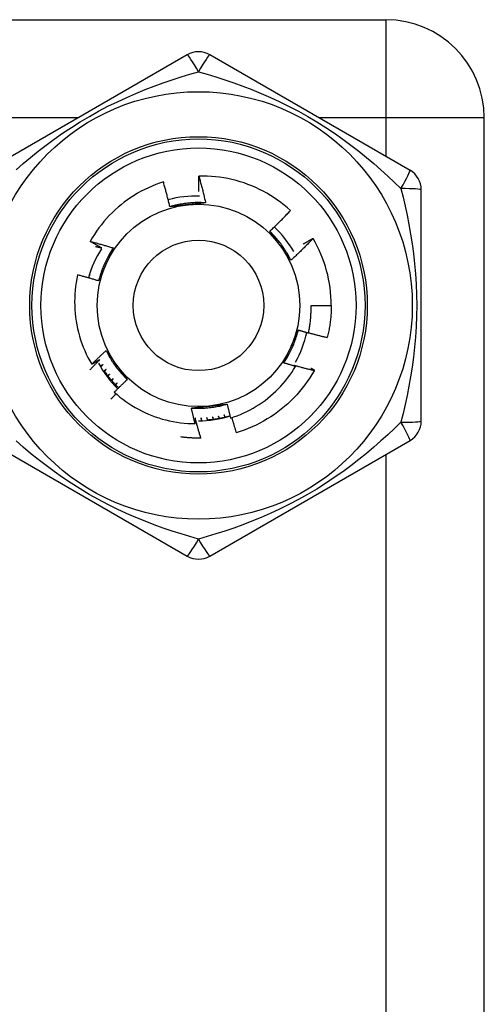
# Model space of a CAD drawing. Header units: inches. Extents: x 3 to 112, y 6 to 61.
# Tile 122 of 140: x 21.641 to 22.047, y 41.033 to 41.895. Entities that reach past the tile are written whole.
import ezdxf

# ---------------------------------------------------------------- set-up
doc = ezdxf.new("R2010")
doc.units = ezdxf.units.IN
doc.header["$MEASUREMENT"] = 0
doc.layers.add('Visible Edges(ANSI)', color=7, linetype='Continuous', lineweight=25)
doc.layers.add('Visible Tangent Edges(ANSI)', color=7, linetype='Continuous', lineweight=25)

msp = doc.modelspace()

# ---------------------------------------------------------------- linework, layer by layer
at = {"layer": 'Visible Edges(ANSI)'}
for p, q in [((20.38308, 41.89466), (21.96108, 41.89466)), ((21.78723, 41.864), (21.61204, 41.76285)), ((21.98211, 41.76285), (21.80692, 41.864)), ((22.04708, 40.23066), (22.04708, 41.80866)), ((21.99196, 41.54351), (21.99196, 41.74581)), ((21.8973, 41.70335), (21.89734, 41.70327)), ((21.70987, 41.69046), (21.70995, 41.69045)), ((21.70995, 41.69045), (21.70988, 41.69048)), ((21.70526, 41.68121), (21.70567, 41.68117)), ((21.70567, 41.68117), (21.7053, 41.6813)), ((21.70745, 41.6859), (21.70769, 41.68586)), ((21.70769, 41.68586), (21.70747, 41.68596)), ((21.70163, 41.67149), (21.70238, 41.6715)), ((21.70238, 41.6715), (21.70168, 41.67167)), ((21.70332, 41.6764), (21.7039, 41.67638)), ((21.7039, 41.67638), (21.70337, 41.67654)), ((21.8955, 41.64466), (21.91322, 41.64466)), ((21.61204, 41.52646), (21.78723, 41.42531)), ((21.79935, 41.52854), (21.7992, 41.52853)), ((21.80692, 41.42531), (21.98211, 41.52646))]:
    msp.add_line(p, q, dxfattribs=at)
at = {"layer": 'Visible Edges(ANSI)', "flags": 128}
for points in [[(21.7974, 41.74424), (21.79738, 41.74481), (21.79737, 41.74537), (21.79736, 41.74594), (21.79735, 41.74651), (21.79734, 41.74707), (21.79733, 41.74764), (21.79732, 41.74821), (21.79731, 41.74877), (21.79731, 41.74934), (21.7973, 41.74991), (21.7973, 41.75048), (21.79729, 41.75104), (21.79729, 41.75161), (21.79729, 41.75218), (21.79729, 41.75275), (21.79729, 41.75331), (21.79729, 41.75388), (21.79729, 41.75445), (21.79729, 41.75502), (21.79729, 41.75558), (21.7973, 41.75615), (21.7973, 41.75672), (21.79731, 41.75729), (21.79731, 41.75785)], [(21.87754, 41.72766), (21.8748, 41.73009), (21.87199, 41.73244), (21.8691, 41.7347), (21.86615, 41.73685), (21.86313, 41.73892), (21.86005, 41.74089), (21.85691, 41.74275), (21.85371, 41.74452), (21.85045, 41.74619), (21.84714, 41.74775), (21.84377, 41.74921), (21.84036, 41.75056), (21.83691, 41.7518), (21.83342, 41.75292), (21.8299, 41.75394), (21.82636, 41.75484), (21.82279, 41.75562), (21.81919, 41.75629), (21.81558, 41.75684), (21.81195, 41.75728), (21.80831, 41.7576), (21.80465, 41.7578), (21.80098, 41.75789), (21.79731, 41.75785)], [(21.79731, 41.75785), (21.79759, 41.75688), (21.79787, 41.75591), (21.79814, 41.75494), (21.79841, 41.75397), (21.79868, 41.753), (21.79895, 41.75203), (21.79921, 41.75106), (21.79947, 41.75008), (21.79973, 41.74911), (21.79999, 41.74813), (21.80024, 41.74716), (21.80049, 41.74618), (21.80074, 41.7452), (21.80099, 41.74423), (21.80123, 41.74325), (21.80147, 41.74227), (21.80171, 41.74129), (21.80195, 41.74031), (21.80218, 41.73933), (21.80241, 41.73834), (21.80264, 41.73736), (21.80287, 41.73638), (21.80309, 41.7354), (21.80331, 41.73441)], [(21.76636, 41.7527), (21.76302, 41.75159), (21.75972, 41.75038), (21.75644, 41.74906), (21.75322, 41.74763), (21.75004, 41.74611), (21.74691, 41.74449), (21.74384, 41.74278), (21.74083, 41.74097), (21.73787, 41.73907), (21.73498, 41.73707), (21.73215, 41.73498), (21.72939, 41.73281), (21.7267, 41.73055), (21.72408, 41.7282), (21.72153, 41.72576), (21.71905, 41.72325), (21.71667, 41.72066), (21.71436, 41.71799), (21.71215, 41.71526), (21.71002, 41.71246), (21.70799, 41.7096), (21.70605, 41.70667), (21.7042, 41.70368), (21.70245, 41.70063)], [(21.77199, 41.73106), (21.77179, 41.73197), (21.77157, 41.73288), (21.77136, 41.73378), (21.77115, 41.73469), (21.77093, 41.7356), (21.77071, 41.7365), (21.77049, 41.73741), (21.77026, 41.73831), (21.77003, 41.73922), (21.76981, 41.74012), (21.76957, 41.74102), (21.76934, 41.74192), (21.7691, 41.74283), (21.76887, 41.74373), (21.76863, 41.74463), (21.76838, 41.74553), (21.76814, 41.74642), (21.76789, 41.74732), (21.76764, 41.74822), (21.76739, 41.74912), (21.76714, 41.75001), (21.76688, 41.75091), (21.76662, 41.7518), (21.76636, 41.7527)], [(21.80331, 41.73441), (21.802, 41.73449), (21.80068, 41.73455), (21.79936, 41.7346), (21.79804, 41.73462), (21.79672, 41.73462), (21.7954, 41.73461), (21.79408, 41.73457), (21.79276, 41.73452), (21.79145, 41.73444), (21.79013, 41.73435), (21.78882, 41.73424), (21.7875, 41.73411), (21.78619, 41.73396), (21.78488, 41.73379), (21.78358, 41.7336), (21.78228, 41.73339), (21.78098, 41.73317), (21.77968, 41.73292), (21.77839, 41.73266), (21.7771, 41.73238), (21.77581, 41.73208), (21.77453, 41.73176), (21.77326, 41.73142), (21.77199, 41.73106)], [(21.78782, 41.73275), (21.78715, 41.73268), (21.78649, 41.73261), (21.78582, 41.73254), (21.78516, 41.73247), (21.7845, 41.7324), (21.78384, 41.73233), (21.78317, 41.73226), (21.78251, 41.73219), (21.78185, 41.73212), (21.78119, 41.73205), (21.78053, 41.73198), (21.77987, 41.73191), (21.77922, 41.73184), (21.77856, 41.73177), (21.7779, 41.7317), (21.77724, 41.73163), (21.77659, 41.73156), (21.77593, 41.73149), (21.77527, 41.73142), (21.77462, 41.73135), (21.77396, 41.73128), (21.7733, 41.73121), (21.77265, 41.73113), (21.77199, 41.73106)], [(21.80331, 41.73441), (21.80267, 41.73434), (21.80203, 41.73427), (21.80139, 41.7342), (21.80074, 41.73413), (21.8001, 41.73406), (21.79946, 41.73399), (21.79882, 41.73392), (21.79817, 41.73385), (21.79753, 41.73378), (21.79688, 41.73371), (21.79624, 41.73364), (21.7956, 41.73357), (21.79495, 41.73351), (21.7943, 41.73344), (21.79366, 41.73337), (21.79301, 41.7333), (21.79236, 41.73323), (21.79172, 41.73316), (21.79107, 41.7331), (21.79042, 41.73303), (21.78977, 41.73296), (21.78912, 41.73289), (21.78847, 41.73282), (21.78782, 41.73275)], [(21.85936, 41.70958), (21.86015, 41.71031), (21.86093, 41.71104), (21.8617, 41.71177), (21.86248, 41.71251), (21.86325, 41.71324), (21.86403, 41.71398), (21.8648, 41.71472), (21.86556, 41.71547), (21.86633, 41.71621), (21.86709, 41.71696), (21.86785, 41.71771), (21.86861, 41.71846), (21.86937, 41.71922), (21.87012, 41.71997), (21.87087, 41.72073), (21.87162, 41.72149), (21.87237, 41.72226), (21.87312, 41.72302), (21.87386, 41.72379), (21.8746, 41.72456), (21.87534, 41.72533), (21.87608, 41.7261), (21.87681, 41.72688), (21.87754, 41.72766)], [(21.87792, 41.68413), (21.87734, 41.68531), (21.87673, 41.68649), (21.87611, 41.68765), (21.87547, 41.6888), (21.87481, 41.68995), (21.87414, 41.69108), (21.87345, 41.69221), (21.87274, 41.69332), (21.87202, 41.69442), (21.87128, 41.69552), (21.87053, 41.6966), (21.86976, 41.69767), (21.86897, 41.69873), (21.86817, 41.69978), (21.86736, 41.70082), (21.86652, 41.70184), (21.86568, 41.70285), (21.86482, 41.70385), (21.86394, 41.70484), (21.86306, 41.70582), (21.86215, 41.70678), (21.86124, 41.70773), (21.86031, 41.70866), (21.85936, 41.70958)], [(21.86874, 41.69672), (21.86835, 41.69726), (21.86795, 41.6978), (21.86756, 41.69834), (21.86717, 41.69888), (21.86678, 41.69942), (21.86639, 41.69996), (21.866, 41.7005), (21.86561, 41.70104), (21.86521, 41.70157), (21.86482, 41.70211), (21.86443, 41.70265), (21.86404, 41.70318), (21.86365, 41.70372), (21.86326, 41.70425), (21.86287, 41.70479), (21.86248, 41.70532), (21.86209, 41.70585), (21.8617, 41.70639), (21.86131, 41.70692), (21.86092, 41.70745), (21.86053, 41.70798), (21.86014, 41.70852), (21.85975, 41.70905), (21.85936, 41.70958)], [(21.70245, 41.70063), (21.70329, 41.70042), (21.70413, 41.7002), (21.70497, 41.69998), (21.7058, 41.69976), (21.70664, 41.69953), (21.70748, 41.69931), (21.70832, 41.69908), (21.70915, 41.69885), (21.70999, 41.69862), (21.71082, 41.69839), (21.71166, 41.69815), (21.71249, 41.69792), (21.71333, 41.69768), (21.71416, 41.69744), (21.71499, 41.6972), (21.71582, 41.69695), (21.71666, 41.69671), (21.71749, 41.69646), (21.71832, 41.69621), (21.71915, 41.69596), (21.71998, 41.69571), (21.72081, 41.69545), (21.72164, 41.69519), (21.72246, 41.69493)], [(21.71244, 41.69491), (21.71202, 41.69514), (21.7116, 41.69537), (21.71118, 41.69561), (21.71077, 41.69584), (21.71035, 41.69608), (21.70993, 41.69631), (21.70951, 41.69655), (21.70909, 41.69678), (21.70868, 41.69702), (21.70826, 41.69726), (21.70784, 41.69749), (21.70743, 41.69773), (21.70701, 41.69797), (21.70659, 41.69821), (21.70618, 41.69845), (21.70576, 41.69869), (21.70535, 41.69893), (21.70493, 41.69917), (21.70452, 41.69942), (21.7041, 41.69966), (21.70369, 41.6999), (21.70328, 41.70015), (21.70286, 41.70039), (21.70245, 41.70063)], [(21.87792, 41.68413), (21.87754, 41.68465), (21.87716, 41.68517), (21.87678, 41.68569), (21.8764, 41.68622), (21.87601, 41.68674), (21.87563, 41.68726), (21.87525, 41.68778), (21.87487, 41.6883), (21.87449, 41.68883), (21.87411, 41.68935), (21.87372, 41.68987), (21.87334, 41.6904), (21.87296, 41.69092), (21.87258, 41.69145), (21.87219, 41.69197), (21.87181, 41.6925), (21.87143, 41.69302), (21.87105, 41.69355), (21.87066, 41.69408), (21.87028, 41.69461), (21.86989, 41.69513), (21.86951, 41.69566), (21.86913, 41.69619), (21.86874, 41.69672)], [(21.89734, 41.70327), (21.89656, 41.70244), (21.89578, 41.70162), (21.89499, 41.7008), (21.8942, 41.69998), (21.89341, 41.69917), (21.89261, 41.69836), (21.89182, 41.69755), (21.89102, 41.69674), (21.89022, 41.69593), (21.88941, 41.69513), (21.88861, 41.69433), (21.8878, 41.69353), (21.88699, 41.69274), (21.88618, 41.69194), (21.88536, 41.69115), (21.88455, 41.69036), (21.88373, 41.68958), (21.8829, 41.68879), (21.88208, 41.68801), (21.88125, 41.68723), (21.88042, 41.68645), (21.87959, 41.68568), (21.87876, 41.6849), (21.87792, 41.68413)], [(21.8886, 41.6983), (21.88896, 41.69852), (21.88932, 41.69873), (21.88968, 41.69894), (21.89004, 41.69916), (21.8904, 41.69937), (21.89076, 41.69958), (21.89112, 41.6998), (21.89148, 41.70001), (21.89184, 41.70022), (21.8922, 41.70043), (21.89257, 41.70064), (21.89293, 41.70085), (21.89329, 41.70106), (21.89365, 41.70127), (21.89402, 41.70148), (21.89438, 41.70169), (21.89474, 41.7019), (21.89511, 41.70211), (21.89547, 41.70232), (21.89584, 41.70252), (21.8962, 41.70273), (21.89657, 41.70294), (21.89693, 41.70314), (21.8973, 41.70335)], [(21.70694, 41.69629), (21.70717, 41.69623), (21.7074, 41.69618), (21.70763, 41.69612), (21.70786, 41.69606), (21.70809, 41.69601), (21.70832, 41.69595), (21.70855, 41.69589), (21.70878, 41.69584), (21.70901, 41.69578), (21.70924, 41.69572), (21.70947, 41.69567), (21.70969, 41.69561), (21.70992, 41.69555), (21.71015, 41.69549), (21.71038, 41.69544), (21.71061, 41.69538), (21.71084, 41.69532), (21.71107, 41.69526), (21.7113, 41.6952), (21.71153, 41.69514), (21.71176, 41.69509), (21.71199, 41.69503), (21.71221, 41.69497), (21.71244, 41.69491)], [(21.72246, 41.69493), (21.72173, 41.69384), (21.72102, 41.69273), (21.72033, 41.6916), (21.71965, 41.69047), (21.71898, 41.68933), (21.71834, 41.68818), (21.71771, 41.68702), (21.7171, 41.68585), (21.7165, 41.68468), (21.71592, 41.68349), (21.71536, 41.6823), (21.71482, 41.68109), (21.7143, 41.67988), (21.71379, 41.67867), (21.7133, 41.67744), (21.71283, 41.67621), (21.71237, 41.67497), (21.71194, 41.67372), (21.71152, 41.67247), (21.71112, 41.67122), (21.71074, 41.66995), (21.71037, 41.66869), (21.71003, 41.66741), (21.7097, 41.66613)], [(21.72246, 41.69493), (21.7222, 41.69434), (21.72194, 41.69375), (21.72168, 41.69316), (21.72142, 41.69257), (21.72116, 41.69198), (21.7209, 41.69139), (21.72064, 41.6908), (21.72038, 41.6902), (21.72012, 41.68961), (21.71985, 41.68902), (21.71959, 41.68843), (21.71933, 41.68783), (21.71907, 41.68724), (21.7188, 41.68665), (21.71854, 41.68605), (21.71827, 41.68546), (21.71801, 41.68486), (21.71775, 41.68427), (21.71748, 41.68367), (21.71722, 41.68308), (21.71695, 41.68248), (21.71668, 41.68188), (21.71642, 41.68128), (21.71615, 41.68069)], [(21.71615, 41.68069), (21.71588, 41.68008), (21.71561, 41.67946), (21.71534, 41.67886), (21.71506, 41.67825), (21.71479, 41.67764), (21.71452, 41.67703), (21.71425, 41.67642), (21.71398, 41.67581), (21.71371, 41.67521), (21.71344, 41.6746), (21.71318, 41.67399), (21.71291, 41.67339), (21.71264, 41.67278), (21.71237, 41.67218), (21.7121, 41.67157), (21.71183, 41.67097), (21.71157, 41.67036), (21.7113, 41.66976), (21.71103, 41.66916), (21.71077, 41.66855), (21.7105, 41.66795), (21.71024, 41.66734), (21.70997, 41.66674), (21.70971, 41.66614)], [(21.69133, 41.67129), (21.69066, 41.66799), (21.69008, 41.66466), (21.68961, 41.66132), (21.68924, 41.65797), (21.68897, 41.6546), (21.68881, 41.65123), (21.68876, 41.64784), (21.68881, 41.64446), (21.68897, 41.64108), (21.68923, 41.63771), (21.6896, 41.63436), (21.69007, 41.63102), (21.69064, 41.6277), (21.69132, 41.62439), (21.6921, 41.62112), (21.69299, 41.61786), (21.69398, 41.61463), (21.69506, 41.61144), (21.69626, 41.60827), (21.69755, 41.60514), (21.69893, 41.60206), (21.70042, 41.59902), (21.702, 41.59604), (21.70366, 41.59311)], [(21.70971, 41.66614), (21.70895, 41.66637), (21.70818, 41.6666), (21.70742, 41.66683), (21.70666, 41.66706), (21.7059, 41.66729), (21.70514, 41.66751), (21.70437, 41.66774), (21.70361, 41.66796), (21.70285, 41.66818), (21.70208, 41.6684), (21.70132, 41.66862), (21.70055, 41.66883), (21.69979, 41.66905), (21.69902, 41.66926), (21.69825, 41.66947), (21.69749, 41.66968), (21.69672, 41.66988), (21.69595, 41.67009), (21.69518, 41.67029), (21.69441, 41.6705), (21.69364, 41.6707), (21.69288, 41.6709), (21.69211, 41.67109), (21.69133, 41.67129)], [(21.8933, 41.62056), (21.89351, 41.62155), (21.89371, 41.62254), (21.8939, 41.62354), (21.89408, 41.62453), (21.89425, 41.62553), (21.89441, 41.62653), (21.89455, 41.62753), (21.89469, 41.62853), (21.89482, 41.62953), (21.89494, 41.63053), (21.89504, 41.63154), (21.89514, 41.63254), (21.89523, 41.63355), (21.89531, 41.63456), (21.89537, 41.63556), (21.89543, 41.63657), (21.89547, 41.63758), (21.89551, 41.63859), (21.89553, 41.6396), (21.89555, 41.64061), (21.89555, 41.64162), (21.89555, 41.64263), (21.89553, 41.64364), (21.8955, 41.64466)], [(21.91322, 41.64466), (21.91321, 41.64347), (21.91319, 41.64229), (21.91316, 41.64111), (21.91312, 41.63993), (21.91307, 41.63875), (21.913, 41.63757), (21.91292, 41.63639), (21.91283, 41.63521), (21.91273, 41.63404), (21.91262, 41.63286), (21.91249, 41.63168), (21.91235, 41.63051), (21.9122, 41.62934), (21.91204, 41.62817), (21.91187, 41.627), (21.91168, 41.62583), (21.91148, 41.62467), (21.91127, 41.6235), (21.91105, 41.62234), (21.91082, 41.62119), (21.91058, 41.62003), (21.91032, 41.61888), (21.91005, 41.61773), (21.90977, 41.61658)], [(21.87169, 41.59438), (21.87242, 41.59548), (21.87313, 41.59659), (21.87382, 41.59771), (21.8745, 41.59884), (21.87517, 41.59998), (21.87581, 41.60113), (21.87644, 41.60229), (21.87705, 41.60346), (21.87765, 41.60464), (21.87823, 41.60582), (21.87879, 41.60702), (21.87933, 41.60822), (21.87985, 41.60943), (21.88036, 41.61065), (21.88085, 41.61187), (21.88132, 41.6131), (21.88178, 41.61434), (21.88221, 41.61559), (21.88263, 41.61684), (21.88303, 41.6181), (21.88341, 41.61936), (21.88378, 41.62063), (21.88412, 41.6219), (21.88445, 41.62318)], [(21.878, 41.60863), (21.87827, 41.60924), (21.87854, 41.60985), (21.87881, 41.61046), (21.87909, 41.61107), (21.87936, 41.61167), (21.87963, 41.61228), (21.8799, 41.61289), (21.88017, 41.6135), (21.88044, 41.6141), (21.88071, 41.61471), (21.88098, 41.61532), (21.88124, 41.61592), (21.88151, 41.61653), (21.88178, 41.61713), (21.88205, 41.61774), (21.88232, 41.61834), (21.88258, 41.61895), (21.88285, 41.61955), (21.88312, 41.62016), (21.88338, 41.62076), (21.88365, 41.62136), (21.88391, 41.62197), (21.88418, 41.62257), (21.88444, 41.62317)], [(21.88444, 41.62317), (21.88481, 41.62306), (21.88518, 41.62295), (21.88555, 41.62284), (21.88592, 41.62272), (21.88628, 41.62261), (21.88665, 41.6225), (21.88702, 41.62239), (21.88739, 41.62228), (21.88776, 41.62217), (21.88813, 41.62206), (21.8885, 41.62195), (21.88887, 41.62184), (21.88923, 41.62173), (21.8896, 41.62162), (21.88997, 41.62152), (21.89034, 41.62141), (21.89071, 41.6213), (21.89108, 41.6212), (21.89145, 41.62109), (21.89182, 41.62098), (21.89219, 41.62088), (21.89256, 41.62077), (21.89293, 41.62067), (21.8933, 41.62056)], [(21.89334, 41.62076), (21.89402, 41.62057), (21.8947, 41.62038), (21.89539, 41.6202), (21.89607, 41.62001), (21.89675, 41.61983), (21.89743, 41.61965), (21.89811, 41.61946), (21.8988, 41.61928), (21.89948, 41.61911), (21.90016, 41.61893), (21.90085, 41.61875), (21.90153, 41.61858), (21.90222, 41.6184), (21.9029, 41.61823), (21.90359, 41.61806), (21.90427, 41.61789), (21.90496, 41.61772), (21.90564, 41.61755), (21.90633, 41.61739), (21.90702, 41.61722), (21.90771, 41.61706), (21.90839, 41.6169), (21.90908, 41.61674), (21.90977, 41.61658)], [(21.70366, 41.59311), (21.70418, 41.59362), (21.70469, 41.59414), (21.7052, 41.59465), (21.70572, 41.59516), (21.70624, 41.59567), (21.70675, 41.59618), (21.70727, 41.59669), (21.70779, 41.59719), (21.70831, 41.5977), (21.70883, 41.5982), (21.70935, 41.59871), (21.70988, 41.59921), (21.7104, 41.59971), (21.71093, 41.60022), (21.71145, 41.60072), (21.71198, 41.60122), (21.71251, 41.60172), (21.71304, 41.60221), (21.71356, 41.60271), (21.7141, 41.60321), (21.71463, 41.6037), (21.71516, 41.60419), (21.71569, 41.60469), (21.71623, 41.60518)], [(21.71623, 41.60518), (21.71661, 41.60466), (21.71699, 41.60414), (21.71737, 41.60362), (21.71775, 41.6031), (21.71814, 41.60258), (21.71852, 41.60205), (21.7189, 41.60153), (21.71928, 41.60101), (21.71966, 41.60049), (21.72005, 41.59996), (21.72043, 41.59944), (21.72081, 41.59892), (21.72119, 41.59839), (21.72157, 41.59787), (21.72196, 41.59734), (21.72234, 41.59681), (21.72272, 41.59629), (21.7231, 41.59576), (21.72349, 41.59523), (21.72387, 41.59471), (21.72426, 41.59418), (21.72464, 41.59365), (21.72502, 41.59312), (21.72541, 41.59259)], [(21.71623, 41.60518), (21.71681, 41.604), (21.71742, 41.60283), (21.71804, 41.60166), (21.71868, 41.60051), (21.71934, 41.59937), (21.72001, 41.59823), (21.7207, 41.59711), (21.72141, 41.59599), (21.72213, 41.59489), (21.72287, 41.59379), (21.72362, 41.59271), (21.72439, 41.59164), (21.72518, 41.59058), (21.72598, 41.58953), (21.72679, 41.5885), (21.72763, 41.58747), (21.72847, 41.58646), (21.72933, 41.58546), (21.73021, 41.58447), (21.73109, 41.58349), (21.732, 41.58253), (21.73291, 41.58158), (21.73384, 41.58065), (21.73479, 41.57973)], [(21.87169, 41.59438), (21.87195, 41.59497), (21.87221, 41.59556), (21.87247, 41.59615), (21.87273, 41.59674), (21.87299, 41.59733), (21.87325, 41.59792), (21.87351, 41.59852), (21.87377, 41.59911), (21.87403, 41.5997), (21.8743, 41.60029), (21.87456, 41.60089), (21.87482, 41.60148), (21.87508, 41.60207), (21.87535, 41.60266), (21.87561, 41.60326), (21.87588, 41.60385), (21.87614, 41.60445), (21.8764, 41.60504), (21.87667, 41.60564), (21.87693, 41.60623), (21.8772, 41.60683), (21.87747, 41.60743), (21.87773, 41.60803), (21.878, 41.60863)], [(21.70209, 41.58821), (21.70244, 41.58859), (21.7028, 41.58897), (21.70316, 41.58935), (21.70352, 41.58973), (21.70388, 41.59011), (21.70424, 41.59049), (21.7046, 41.59087), (21.70497, 41.59125), (21.70533, 41.59163), (21.70569, 41.592), (21.70606, 41.59238), (21.70642, 41.59276), (21.70678, 41.59313), (21.70715, 41.59351), (21.70751, 41.59388), (21.70788, 41.59426), (21.70825, 41.59463), (21.70861, 41.595), (21.70898, 41.59538), (21.70935, 41.59575), (21.70972, 41.59612), (21.71009, 41.59649), (21.71046, 41.59686), (21.71083, 41.59723)], [(21.71083, 41.59723), (21.71053, 41.59706), (21.71023, 41.59688), (21.70994, 41.59671), (21.70964, 41.59653), (21.70934, 41.59636), (21.70904, 41.59619), (21.70875, 41.59601), (21.70845, 41.59584), (21.70815, 41.59567), (21.70785, 41.5955), (21.70756, 41.59532), (21.70726, 41.59515), (21.70696, 41.59498), (21.70666, 41.59481), (21.70636, 41.59464), (21.70606, 41.59447), (21.70576, 41.5943), (21.70546, 41.59412), (21.70516, 41.59395), (21.70486, 41.59378), (21.70456, 41.59362), (21.70426, 41.59345), (21.70396, 41.59328), (21.70366, 41.59311)], [(21.88189, 41.59133), (21.88146, 41.59145), (21.88104, 41.59157), (21.88061, 41.59169), (21.88018, 41.59182), (21.87976, 41.59194), (21.87933, 41.59207), (21.87891, 41.59219), (21.87848, 41.59231), (21.87805, 41.59244), (21.87763, 41.59257), (21.8772, 41.59269), (21.87678, 41.59282), (21.87635, 41.59295), (21.87593, 41.59307), (21.8755, 41.5932), (21.87508, 41.59333), (21.87465, 41.59346), (21.87423, 41.59359), (21.87381, 41.59372), (21.87338, 41.59385), (21.87296, 41.59398), (21.87253, 41.59411), (21.87211, 41.59424), (21.87169, 41.59438)], [(21.7134, 41.59282), (21.71331, 41.59276), (21.71321, 41.59269), (21.71312, 41.59263), (21.71302, 41.59257), (21.71293, 41.59251), (21.71283, 41.59244), (21.71274, 41.59238), (21.71264, 41.59232), (21.71255, 41.59225), (21.71245, 41.59219), (21.71236, 41.59213), (21.71226, 41.59207), (21.71217, 41.592), (21.71207, 41.59194), (21.71198, 41.59188), (21.71188, 41.59182), (21.71179, 41.59175), (21.71169, 41.59169), (21.7116, 41.59163), (21.7115, 41.59157), (21.71141, 41.5915), (21.71131, 41.59144), (21.71121, 41.59138), (21.71112, 41.59132)], [(21.7115, 41.59069), (21.71158, 41.59078), (21.71166, 41.59087), (21.71174, 41.59096), (21.71181, 41.59105), (21.71189, 41.59114), (21.71197, 41.59122), (21.71205, 41.59131), (21.71213, 41.5914), (21.71221, 41.59149), (21.71229, 41.59158), (21.71237, 41.59167), (21.71245, 41.59176), (21.71253, 41.59185), (21.71261, 41.59193), (21.71269, 41.59202), (21.71277, 41.59211), (21.71285, 41.5922), (21.71293, 41.59229), (21.71301, 41.59238), (21.71308, 41.59247), (21.71316, 41.59255), (21.71324, 41.59264), (21.71332, 41.59273), (21.7134, 41.59282)], [(21.71621, 41.58855), (21.71611, 41.58848), (21.71602, 41.58841), (21.71592, 41.58834), (21.71583, 41.58827), (21.71574, 41.5882), (21.71564, 41.58813), (21.71555, 41.58806), (21.71545, 41.58799), (21.71536, 41.58792), (21.71526, 41.58785), (21.71517, 41.58778), (21.71508, 41.58771), (21.71498, 41.58764), (21.71489, 41.58758), (21.71479, 41.58751), (21.7147, 41.58744), (21.7146, 41.58737), (21.71451, 41.5873), (21.71442, 41.58723), (21.71432, 41.58716), (21.71423, 41.58709), (21.71413, 41.58702), (21.71404, 41.58695), (21.71394, 41.58688)], [(21.71437, 41.58626), (21.71444, 41.58636), (21.71452, 41.58645), (21.7146, 41.58655), (21.71467, 41.58664), (21.71475, 41.58674), (21.71482, 41.58683), (21.7149, 41.58693), (21.71498, 41.58702), (21.71505, 41.58712), (21.71513, 41.58722), (21.71521, 41.58731), (21.71528, 41.58741), (21.71536, 41.5875), (21.71544, 41.5876), (21.71551, 41.58769), (21.71559, 41.58779), (21.71567, 41.58788), (21.71574, 41.58798), (21.71582, 41.58807), (21.7159, 41.58817), (21.71598, 41.58826), (21.71605, 41.58836), (21.71613, 41.58845), (21.71621, 41.58855)], [(21.71524, 41.58651), (21.71568, 41.58588), (21.71614, 41.58526), (21.71659, 41.58464), (21.71705, 41.58403), (21.71752, 41.58342), (21.71799, 41.58281), (21.71847, 41.58221), (21.71895, 41.58161), (21.71943, 41.58101), (21.71992, 41.58042), (21.72042, 41.57983), (21.72092, 41.57924), (21.72142, 41.57866), (21.72193, 41.57808), (21.72244, 41.57751), (21.72296, 41.57694), (21.72348, 41.57638), (21.724, 41.57581), (21.72453, 41.57526), (21.72506, 41.5747), (21.7256, 41.57415), (21.72614, 41.57361), (21.72669, 41.57307), (21.72724, 41.57253)], [(21.72541, 41.59259), (21.7258, 41.59205), (21.7262, 41.59151), (21.72659, 41.59097), (21.72698, 41.59043), (21.72737, 41.58989), (21.72776, 41.58935), (21.72815, 41.58881), (21.72855, 41.58828), (21.72894, 41.58774), (21.72933, 41.5872), (21.72972, 41.58667), (21.73011, 41.58613), (21.7305, 41.58559), (21.73089, 41.58506), (21.73128, 41.58453), (21.73167, 41.58399), (21.73206, 41.58346), (21.73245, 41.58292), (21.73284, 41.58239), (21.73323, 41.58186), (21.73362, 41.58133), (21.73401, 41.5808), (21.7344, 41.58026), (21.73479, 41.57973)], [(21.82515, 41.5461), (21.82808, 41.54708), (21.83099, 41.54815), (21.83387, 41.54931), (21.8367, 41.55056), (21.8395, 41.55189), (21.84224, 41.5533), (21.84495, 41.5548), (21.8476, 41.55637), (21.85021, 41.55803), (21.85277, 41.55976), (21.85527, 41.56157), (21.85771, 41.56346), (21.8601, 41.56542), (21.86243, 41.56746), (21.8647, 41.56957), (21.86691, 41.57175), (21.86904, 41.57399), (21.8711, 41.5763), (21.87309, 41.57866), (21.87501, 41.58109), (21.87684, 41.58357), (21.87861, 41.5861), (21.88029, 41.58869), (21.88189, 41.59133)], [(21.89821, 41.58756), (21.89633, 41.58435), (21.89435, 41.5812), (21.89227, 41.57812), (21.89009, 41.5751), (21.88781, 41.57216), (21.88544, 41.56929), (21.88298, 41.5665), (21.88044, 41.56379), (21.8778, 41.56116), (21.87509, 41.55862), (21.87229, 41.55616), (21.86942, 41.5538), (21.86647, 41.55153), (21.86346, 41.54935), (21.86037, 41.54728), (21.85722, 41.5453), (21.85401, 41.54342), (21.85073, 41.54165), (21.84741, 41.53999), (21.84403, 41.53843), (21.8406, 41.53698), (21.83713, 41.53564), (21.83362, 41.53441), (21.83007, 41.5333)], [(21.88037, 41.59222), (21.88044, 41.59219), (21.8805, 41.59215), (21.88056, 41.59211), (21.88063, 41.59207), (21.88069, 41.59204), (21.88075, 41.592), (21.88082, 41.59196), (21.88088, 41.59193), (21.88094, 41.59189), (21.88101, 41.59185), (21.88107, 41.59181), (21.88113, 41.59178), (21.8812, 41.59174), (21.88126, 41.5917), (21.88132, 41.59167), (21.88138, 41.59163), (21.88145, 41.59159), (21.88151, 41.59155), (21.88157, 41.59152), (21.88164, 41.59148), (21.8817, 41.59144), (21.88176, 41.5914), (21.88183, 41.59137), (21.88189, 41.59133)], [(21.89821, 41.58756), (21.89747, 41.58774), (21.89672, 41.58791), (21.89597, 41.5881), (21.89523, 41.58828), (21.89448, 41.58846), (21.89374, 41.58865), (21.89299, 41.58883), (21.89225, 41.58902), (21.8915, 41.58921), (21.89076, 41.5894), (21.89001, 41.58959), (21.88927, 41.58979), (21.88853, 41.58998), (21.88778, 41.59018), (21.88704, 41.59038), (21.8863, 41.59058), (21.88556, 41.59078), (21.88482, 41.59098), (21.88407, 41.59118), (21.88333, 41.59139), (21.88259, 41.59159), (21.88185, 41.5918), (21.88111, 41.59201), (21.88037, 41.59222)], [(21.89543, 41.58985), (21.89556, 41.58978), (21.89569, 41.58971), (21.89581, 41.58963), (21.89594, 41.58956), (21.89607, 41.58949), (21.8962, 41.58941), (21.89633, 41.58934), (21.89646, 41.58927), (21.89658, 41.58919), (21.89671, 41.58912), (21.89684, 41.58905), (21.89697, 41.58897), (21.8971, 41.5889), (21.89723, 41.58882), (21.89735, 41.58875), (21.89748, 41.58868), (21.89761, 41.5886), (21.89774, 41.58853), (21.89787, 41.58846), (21.898, 41.58838), (21.89812, 41.58831), (21.89825, 41.58823), (21.89838, 41.58816), (21.89851, 41.58808)], [(21.89851, 41.58808), (21.8985, 41.58806), (21.89848, 41.58804), (21.89847, 41.58802), (21.89846, 41.588), (21.89845, 41.58797), (21.89843, 41.58795), (21.89842, 41.58793), (21.89841, 41.58791), (21.8984, 41.58789), (21.89838, 41.58786), (21.89837, 41.58784), (21.89836, 41.58782), (21.89835, 41.5878), (21.89834, 41.58778), (21.89832, 41.58775), (21.89831, 41.58773), (21.8983, 41.58771), (21.89829, 41.58769), (21.89827, 41.58767), (21.89826, 41.58765), (21.89825, 41.58762), (21.89824, 41.5876), (21.89822, 41.58758), (21.89821, 41.58756)], [(21.71923, 41.58443), (21.71916, 41.58437), (21.7191, 41.58432), (21.71904, 41.58427), (21.71897, 41.58422), (21.71891, 41.58417), (21.71885, 41.58411), (21.71878, 41.58406), (21.71872, 41.58401), (21.71866, 41.58396), (21.71859, 41.5839), (21.71853, 41.58385), (21.71847, 41.5838), (21.7184, 41.58375), (21.71834, 41.5837), (21.71828, 41.58365), (21.71821, 41.58359), (21.71815, 41.58354), (21.71809, 41.58349), (21.71802, 41.58344), (21.71796, 41.58339), (21.7179, 41.58333), (21.71783, 41.58328), (21.71777, 41.58323), (21.71771, 41.58318)], [(21.71803, 41.58277), (21.71808, 41.58284), (21.71813, 41.58291), (21.71818, 41.58297), (21.71823, 41.58304), (21.71828, 41.58311), (21.71833, 41.58318), (21.71838, 41.58325), (21.71843, 41.58332), (21.71848, 41.58339), (21.71853, 41.58346), (21.71858, 41.58353), (21.71863, 41.5836), (21.71868, 41.58367), (21.71873, 41.58374), (21.71878, 41.5838), (21.71883, 41.58387), (21.71888, 41.58394), (21.71893, 41.58401), (21.71898, 41.58408), (21.71903, 41.58415), (21.71908, 41.58422), (21.71913, 41.58429), (21.71918, 41.58436), (21.71923, 41.58443)], [(21.72246, 41.58047), (21.7224, 41.58041), (21.72234, 41.58036), (21.72228, 41.5803), (21.72222, 41.58024), (21.72216, 41.58019), (21.7221, 41.58013), (21.72204, 41.58008), (21.72197, 41.58002), (21.72191, 41.57997), (21.72185, 41.57991), (21.72179, 41.57986), (21.72173, 41.5798), (21.72167, 41.57975), (21.72161, 41.57969), (21.72155, 41.57964), (21.72149, 41.57958), (21.72143, 41.57953), (21.72137, 41.57947), (21.72131, 41.57942), (21.72125, 41.57936), (21.72119, 41.57931), (21.72113, 41.57925), (21.72107, 41.5792), (21.721, 41.57914)], [(21.72135, 41.57875), (21.72139, 41.57882), (21.72144, 41.57889), (21.72148, 41.57896), (21.72153, 41.57903), (21.72158, 41.57911), (21.72162, 41.57918), (21.72167, 41.57925), (21.72172, 41.57932), (21.72176, 41.57939), (21.72181, 41.57946), (21.72185, 41.57954), (21.7219, 41.57961), (21.72195, 41.57968), (21.72199, 41.57975), (21.72204, 41.57982), (21.72209, 41.57989), (21.72213, 41.57997), (21.72218, 41.58004), (21.72223, 41.58011), (21.72227, 41.58018), (21.72232, 41.58025), (21.72237, 41.58032), (21.72241, 41.58039), (21.72246, 41.58047)], [(21.73479, 41.57973), (21.7343, 41.57928), (21.73382, 41.57884), (21.73334, 41.57838), (21.73286, 41.57793), (21.73238, 41.57748), (21.7319, 41.57703), (21.73143, 41.57658), (21.73095, 41.57612), (21.73047, 41.57567), (21.73, 41.57521), (21.72953, 41.57475), (21.72905, 41.5743), (21.72858, 41.57384), (21.72811, 41.57338), (21.72764, 41.57292), (21.72717, 41.57246), (21.7267, 41.572), (21.72623, 41.57153), (21.72576, 41.57107), (21.7253, 41.57061), (21.72483, 41.57014), (21.72437, 41.56968), (21.7239, 41.56921), (21.72344, 41.56874)], [(21.72589, 41.57668), (21.72583, 41.57662), (21.72578, 41.57656), (21.72572, 41.5765), (21.72566, 41.57645), (21.7256, 41.57639), (21.72555, 41.57633), (21.72549, 41.57627), (21.72543, 41.57621), (21.72537, 41.57615), (21.72532, 41.5761), (21.72526, 41.57604), (21.7252, 41.57598), (21.72514, 41.57592), (21.72508, 41.57586), (21.72503, 41.57581), (21.72497, 41.57575), (21.72491, 41.57569), (21.72485, 41.57563), (21.7248, 41.57557), (21.72474, 41.57551), (21.72468, 41.57546), (21.72462, 41.5754), (21.72457, 41.57534), (21.72451, 41.57528)], [(21.72487, 41.57491), (21.72491, 41.57498), (21.72495, 41.57505), (21.725, 41.57513), (21.72504, 41.5752), (21.72508, 41.57528), (21.72512, 41.57535), (21.72517, 41.57542), (21.72521, 41.5755), (21.72525, 41.57557), (21.72529, 41.57565), (21.72534, 41.57572), (21.72538, 41.57579), (21.72542, 41.57587), (21.72546, 41.57594), (21.72551, 41.57602), (21.72555, 41.57609), (21.72559, 41.57616), (21.72563, 41.57624), (21.72568, 41.57631), (21.72572, 41.57638), (21.72576, 41.57646), (21.72581, 41.57653), (21.72585, 41.57661), (21.72589, 41.57668)], [(21.72496, 41.56738), (21.72477, 41.56718), (21.72458, 41.56698), (21.7244, 41.56678), (21.72421, 41.56658), (21.72402, 41.56638), (21.72383, 41.56618), (21.72364, 41.56598), (21.72346, 41.56578), (21.72327, 41.56559), (21.72308, 41.56539), (21.72289, 41.56519), (21.72271, 41.56499), (21.72252, 41.56479), (21.72233, 41.56459), (21.72215, 41.56439), (21.72196, 41.56419), (21.72177, 41.56398), (21.72159, 41.56378), (21.7214, 41.56358), (21.72122, 41.56338), (21.72103, 41.56318), (21.72084, 41.56298), (21.72066, 41.56278), (21.72047, 41.56258)], [(21.72344, 41.56874), (21.72586, 41.56659), (21.72835, 41.56452), (21.73089, 41.56253), (21.7335, 41.56062), (21.73616, 41.55879), (21.73887, 41.55704), (21.74164, 41.55538), (21.74446, 41.5538), (21.74733, 41.5523), (21.75025, 41.5509), (21.75321, 41.54958), (21.75622, 41.54836), (21.75925, 41.54723), (21.76232, 41.5462), (21.76541, 41.54526), (21.76853, 41.54442), (21.77168, 41.54368), (21.77484, 41.54304), (21.77802, 41.54249), (21.78122, 41.54204), (21.78444, 41.5417), (21.78766, 41.54145), (21.7909, 41.5413), (21.79414, 41.54126)], [(21.79084, 41.5549), (21.79216, 41.55482), (21.79347, 41.55476), (21.79479, 41.55471), (21.79611, 41.55469), (21.79743, 41.55469), (21.79875, 41.5547), (21.80007, 41.55474), (21.80139, 41.55479), (21.8027, 41.55487), (21.80402, 41.55496), (21.80533, 41.55507), (21.80665, 41.5552), (21.80796, 41.55535), (21.80927, 41.55552), (21.81057, 41.55571), (21.81187, 41.55592), (21.81317, 41.55614), (21.81447, 41.55639), (21.81576, 41.55665), (21.81705, 41.55693), (21.81834, 41.55724), (21.81962, 41.55756), (21.82089, 41.55789), (21.82216, 41.55825)], [(21.79084, 41.5549), (21.79148, 41.55497), (21.79212, 41.55504), (21.79276, 41.55511), (21.79341, 41.55518), (21.79405, 41.55525), (21.79469, 41.55532), (21.79533, 41.55539), (21.79598, 41.55546), (21.79662, 41.55553), (21.79727, 41.5556), (21.79791, 41.55567), (21.79855, 41.55574), (21.7992, 41.55581), (21.79985, 41.55587), (21.80049, 41.55594), (21.80114, 41.55601), (21.80179, 41.55608), (21.80243, 41.55615), (21.80308, 41.55622), (21.80373, 41.55628), (21.80438, 41.55635), (21.80503, 41.55642), (21.80568, 41.55649), (21.80633, 41.55656)], [(21.79414, 41.54126), (21.79399, 41.54183), (21.79385, 41.54239), (21.7937, 41.54296), (21.79356, 41.54352), (21.79341, 41.54409), (21.79327, 41.54466), (21.79313, 41.54523), (21.79299, 41.54579), (21.79285, 41.54636), (21.79271, 41.54693), (21.79257, 41.5475), (21.79243, 41.54806), (21.79229, 41.54863), (21.79216, 41.5492), (21.79202, 41.54977), (21.79189, 41.55034), (21.79175, 41.55091), (21.79162, 41.55148), (21.79149, 41.55205), (21.79136, 41.55262), (21.79122, 41.55319), (21.7911, 41.55376), (21.79097, 41.55433), (21.79084, 41.5549)], [(21.80633, 41.55656), (21.807, 41.55663), (21.80766, 41.5567), (21.80833, 41.55677), (21.80899, 41.55684), (21.80965, 41.55691), (21.81031, 41.55698), (21.81098, 41.55705), (21.81164, 41.55712), (21.8123, 41.55719), (21.81296, 41.55726), (21.81362, 41.55733), (21.81428, 41.5574), (21.81493, 41.55747), (21.81559, 41.55754), (21.81625, 41.55761), (21.81691, 41.55768), (21.81757, 41.55775), (21.81822, 41.55782), (21.81888, 41.55789), (21.81953, 41.55796), (21.82019, 41.55803), (21.82085, 41.55811), (21.8215, 41.55818), (21.82216, 41.55825)], [(21.82216, 41.55825), (21.82227, 41.55774), (21.82239, 41.55723), (21.82251, 41.55673), (21.82263, 41.55622), (21.82275, 41.55571), (21.82287, 41.5552), (21.82299, 41.55469), (21.82311, 41.55419), (21.82323, 41.55368), (21.82335, 41.55317), (21.82348, 41.55267), (21.8236, 41.55216), (21.82373, 41.55165), (21.82385, 41.55115), (21.82398, 41.55064), (21.82411, 41.55014), (21.82423, 41.54963), (21.82436, 41.54913), (21.82449, 41.54862), (21.82462, 41.54811), (21.82475, 41.54761), (21.82488, 41.54711), (21.82501, 41.5466), (21.82515, 41.5461)], [(21.79417, 41.54627), (21.79417, 41.54606), (21.79417, 41.54585), (21.79417, 41.54565), (21.79417, 41.54544), (21.79417, 41.54523), (21.79417, 41.54502), (21.79417, 41.54481), (21.79417, 41.5446), (21.79417, 41.54439), (21.79417, 41.54418), (21.79416, 41.54397), (21.79416, 41.54377), (21.79416, 41.54356), (21.79416, 41.54335), (21.79416, 41.54314), (21.79416, 41.54293), (21.79416, 41.54272), (21.79415, 41.54251), (21.79415, 41.5423), (21.79415, 41.5421), (21.79415, 41.54189), (21.79415, 41.54168), (21.79414, 41.54147), (21.79414, 41.54126)], [(21.7992, 41.52853), (21.79897, 41.52927), (21.79875, 41.53), (21.79853, 41.53074), (21.7983, 41.53147), (21.79808, 41.53221), (21.79787, 41.53294), (21.79765, 41.53368), (21.79743, 41.53442), (21.79722, 41.53515), (21.797, 41.53589), (21.79679, 41.53663), (21.79658, 41.53737), (21.79637, 41.53811), (21.79617, 41.53885), (21.79596, 41.53959), (21.79575, 41.54033), (21.79555, 41.54107), (21.79535, 41.54181), (21.79515, 41.54256), (21.79495, 41.5433), (21.79475, 41.54404), (21.79456, 41.54478), (21.79436, 41.54553), (21.79417, 41.54627)], [(21.79928, 41.54625), (21.79928, 41.54614), (21.79929, 41.54603), (21.7993, 41.54592), (21.7993, 41.54581), (21.79931, 41.5457), (21.79931, 41.54559), (21.79932, 41.54548), (21.79932, 41.54537), (21.79933, 41.54526), (21.79934, 41.54515), (21.79934, 41.54504), (21.79935, 41.54493), (21.79935, 41.54482), (21.79936, 41.54471), (21.79936, 41.5446), (21.79937, 41.54449), (21.79937, 41.54438), (21.79938, 41.54427), (21.79938, 41.54416), (21.79939, 41.54405), (21.79939, 41.54394), (21.7994, 41.54383), (21.79941, 41.54372), (21.79941, 41.54361)], [(21.80011, 41.54364), (21.80008, 41.54375), (21.80004, 41.54386), (21.80001, 41.54397), (21.79997, 41.54408), (21.79994, 41.54418), (21.7999, 41.54429), (21.79987, 41.5444), (21.79983, 41.54451), (21.7998, 41.54462), (21.79976, 41.54473), (21.79973, 41.54484), (21.79969, 41.54495), (21.79966, 41.54505), (21.79962, 41.54516), (21.79959, 41.54527), (21.79955, 41.54538), (21.79952, 41.54549), (21.79949, 41.5456), (21.79945, 41.54571), (21.79942, 41.54582), (21.79938, 41.54593), (21.79935, 41.54604), (21.79931, 41.54614), (21.79928, 41.54625)], [(21.80438, 41.5465), (21.80439, 41.54639), (21.80441, 41.54629), (21.80442, 41.54618), (21.80443, 41.54608), (21.80444, 41.54597), (21.80445, 41.54586), (21.80446, 41.54576), (21.80447, 41.54565), (21.80448, 41.54555), (21.80449, 41.54544), (21.8045, 41.54533), (21.80452, 41.54523), (21.80453, 41.54512), (21.80454, 41.54502), (21.80455, 41.54491), (21.80456, 41.5448), (21.80457, 41.5447), (21.80458, 41.54459), (21.80459, 41.54449), (21.8046, 41.54438), (21.80461, 41.54427), (21.80462, 41.54417), (21.80463, 41.54406), (21.80464, 41.54396)], [(21.80532, 41.54402), (21.80528, 41.54412), (21.80524, 41.54423), (21.8052, 41.54433), (21.80516, 41.54443), (21.80512, 41.54454), (21.80508, 41.54464), (21.80504, 41.54474), (21.805, 41.54485), (21.80496, 41.54495), (21.80493, 41.54505), (21.80489, 41.54516), (21.80485, 41.54526), (21.80481, 41.54536), (21.80477, 41.54547), (21.80473, 41.54557), (21.80469, 41.54567), (21.80465, 41.54578), (21.80462, 41.54588), (21.80458, 41.54598), (21.80454, 41.54609), (21.8045, 41.54619), (21.80446, 41.54629), (21.80442, 41.5464), (21.80438, 41.5465)], [(21.80565, 41.54463), (21.80645, 41.5447), (21.80725, 41.54478), (21.80805, 41.54486), (21.80885, 41.54496), (21.80965, 41.54505), (21.81045, 41.54516), (21.81125, 41.54527), (21.81204, 41.54538), (21.81284, 41.54551), (21.81363, 41.54564), (21.81443, 41.54577), (21.81522, 41.54592), (21.81601, 41.54606), (21.8168, 41.54622), (21.81759, 41.54638), (21.81838, 41.54655), (21.81916, 41.54672), (21.81995, 41.5469), (21.82073, 41.54709), (21.82151, 41.54728), (21.82229, 41.54748), (21.82307, 41.54769), (21.82385, 41.5479), (21.82462, 41.54812)], [(21.80947, 41.54701), (21.80948, 41.54693), (21.80949, 41.54685), (21.80951, 41.54677), (21.80952, 41.54669), (21.80953, 41.54661), (21.80954, 41.54653), (21.80956, 41.54645), (21.80957, 41.54636), (21.80958, 41.54628), (21.8096, 41.5462), (21.80961, 41.54612), (21.80962, 41.54604), (21.80963, 41.54596), (21.80965, 41.54588), (21.80966, 41.5458), (21.80967, 41.54572), (21.80968, 41.54564), (21.8097, 41.54555), (21.80971, 41.54547), (21.80972, 41.54539), (21.80973, 41.54531), (21.80975, 41.54523), (21.80976, 41.54515), (21.80977, 41.54507)], [(21.81029, 41.54514), (21.81025, 41.54521), (21.81022, 41.54529), (21.81018, 41.54537), (21.81015, 41.54545), (21.81012, 41.54553), (21.81008, 41.5456), (21.81005, 41.54568), (21.81001, 41.54576), (21.80998, 41.54584), (21.80994, 41.54592), (21.80991, 41.54599), (21.80988, 41.54607), (21.80984, 41.54615), (21.80981, 41.54623), (21.80977, 41.54631), (21.80974, 41.54639), (21.80971, 41.54646), (21.80967, 41.54654), (21.80964, 41.54662), (21.8096, 41.5467), (21.80957, 41.54678), (21.80954, 41.54686), (21.8095, 41.54693), (21.80947, 41.54701)], [(21.81452, 41.54779), (21.81454, 41.54771), (21.81455, 41.54763), (21.81457, 41.54755), (21.81459, 41.54747), (21.8146, 41.54739), (21.81462, 41.54731), (21.81464, 41.54723), (21.81465, 41.54715), (21.81467, 41.54707), (21.81469, 41.54698), (21.81471, 41.5469), (21.81472, 41.54682), (21.81474, 41.54674), (21.81476, 41.54666), (21.81477, 41.54658), (21.81479, 41.5465), (21.81481, 41.54642), (21.81482, 41.54634), (21.81484, 41.54626), (21.81486, 41.54618), (21.81487, 41.5461), (21.81489, 41.54602), (21.81491, 41.54594), (21.81492, 41.54586)], [(21.81543, 41.54596), (21.8154, 41.54603), (21.81536, 41.54611), (21.81532, 41.54618), (21.81528, 41.54626), (21.81524, 41.54634), (21.8152, 41.54641), (21.81517, 41.54649), (21.81513, 41.54657), (21.81509, 41.54664), (21.81505, 41.54672), (21.81501, 41.54679), (21.81498, 41.54687), (21.81494, 41.54695), (21.8149, 41.54702), (21.81486, 41.5471), (21.81482, 41.54718), (21.81479, 41.54725), (21.81475, 41.54733), (21.81471, 41.5474), (21.81467, 41.54748), (21.81463, 41.54756), (21.8146, 41.54763), (21.81456, 41.54771), (21.81452, 41.54779)], [(21.81952, 41.54882), (21.81954, 41.54874), (21.81957, 41.54866), (21.81959, 41.54859), (21.81961, 41.54851), (21.81963, 41.54843), (21.81965, 41.54835), (21.81967, 41.54827), (21.81969, 41.54819), (21.81971, 41.54811), (21.81973, 41.54803), (21.81976, 41.54795), (21.81978, 41.54787), (21.8198, 41.54779), (21.81982, 41.54771), (21.81984, 41.54763), (21.81986, 41.54756), (21.81988, 41.54748), (21.8199, 41.5474), (21.81992, 41.54732), (21.81994, 41.54724), (21.81996, 41.54716), (21.81998, 41.54708), (21.82001, 41.547), (21.82003, 41.54692)], [(21.82053, 41.54704), (21.82049, 41.54712), (21.82045, 41.54719), (21.82041, 41.54726), (21.82036, 41.54734), (21.82032, 41.54741), (21.82028, 41.54749), (21.82024, 41.54756), (21.8202, 41.54763), (21.82015, 41.54771), (21.82011, 41.54778), (21.82007, 41.54786), (21.82003, 41.54793), (21.81999, 41.54801), (21.81994, 41.54808), (21.8199, 41.54815), (21.81986, 41.54823), (21.81982, 41.5483), (21.81978, 41.54838), (21.81973, 41.54845), (21.81969, 41.54853), (21.81965, 41.5486), (21.81961, 41.54867), (21.81957, 41.54875), (21.81952, 41.54882)], [(21.82619, 41.54643), (21.82634, 41.54589), (21.8265, 41.54534), (21.82665, 41.54479), (21.8268, 41.54424), (21.82696, 41.54369), (21.82712, 41.54314), (21.82727, 41.54259), (21.82743, 41.54204), (21.82759, 41.54149), (21.82775, 41.54095), (21.82791, 41.5404), (21.82807, 41.53985), (21.82823, 41.5393), (21.8284, 41.53876), (21.82856, 41.53821), (21.82872, 41.53766), (21.82889, 41.53712), (21.82906, 41.53657), (21.82922, 41.53603), (21.82939, 41.53548), (21.82956, 41.53493), (21.82973, 41.53439), (21.8299, 41.53384), (21.83007, 41.5333)], [(21.7992, 41.52853), (21.79847, 41.52852), (21.79773, 41.52852), (21.797, 41.52851), (21.79627, 41.52852), (21.79553, 41.52852), (21.7948, 41.52854), (21.79407, 41.52855), (21.79334, 41.52857), (21.7926, 41.5286), (21.79187, 41.52863), (21.79114, 41.52867), (21.79041, 41.52871), (21.78967, 41.52875), (21.78894, 41.5288), (21.78821, 41.52885), (21.78748, 41.52891), (21.78675, 41.52897), (21.78602, 41.52904), (21.78529, 41.52911), (21.78456, 41.52919), (21.78383, 41.52927), (21.7831, 41.52936), (21.78238, 41.52945), (21.78165, 41.52954)]]:
    msp.add_lwpolyline(points, dxfattribs=at)
at = {"layer": 'Visible Edges(ANSI)'}
for radius in [0.18701, 0.1378, 0.08858]:
    msp.add_circle((21.79708, 41.64466), radius, dxfattribs=at)
for centre, radius, start, end in [((21.96108, 41.80866), 0.086, 0, 90), ((21.79708, 41.84696), 0.01969, 60, 120), ((21.97227, 41.74581), 0.01969, 0, 60), ((21.79552, 41.64196), 0.09843, 88.55067, 104.69669), ((21.79552, 41.64196), 0.09843, 30.3671, 46.45912), ((21.79708, 41.64466), 0.11614, 0, 30.30708), ((21.79552, 41.64196), 0.09843, 147.88665, 164.19872), ((21.79552, 41.64196), 0.09843, 331.51743, 347.71792), ((21.79552, 41.64196), 0.09843, 209.04507, 225.46918), ((21.79552, 41.64196), 0.09843, 270.85897, 287.22536), ((21.97227, 41.54351), 0.01969, 300, 0), ((21.79708, 41.44236), 0.01969, 240, 300)]:
    msp.add_arc(centre, radius, start, end, dxfattribs=at)
at = {"layer": 'Visible Tangent Edges(ANSI)'}
for p, q in [((21.96108, 41.89466), (21.96108, 41.80866)), ((21.69137, 41.80866), (20.87452, 41.80866)), ((21.96108, 41.80866), (21.90278, 41.80866)), ((21.96108, 41.80866), (21.96108, 41.775)), ((22.04708, 41.80866), (21.96108, 41.80866)), ((21.96108, 41.51431), (21.96108, 40.7221))]:
    msp.add_line(p, q, dxfattribs=at)
at = {"layer": 'Visible Tangent Edges(ANSI)', "flags": 128}
for points in [[(21.63755, 41.76325), (21.64381, 41.76872), (21.65026, 41.77416), (21.65693, 41.77955), (21.66381, 41.78488), (21.67091, 41.79013), (21.67826, 41.7953), (21.68585, 41.80036), (21.69365, 41.80529), (21.70164, 41.81004), (21.70974, 41.81458), (21.71791, 41.81887), (21.72609, 41.82291), (21.73425, 41.82669), (21.74235, 41.83021), (21.75039, 41.8335), (21.75837, 41.83656), (21.76629, 41.83943), (21.77412, 41.8421), (21.78188, 41.8446), (21.78954, 41.84695), (21.79707, 41.84915)], [(21.79708, 41.84915), (21.8046, 41.84695), (21.81225, 41.84461), (21.82002, 41.8421), (21.82788, 41.83942), (21.83581, 41.83655), (21.84381, 41.83348), (21.85187, 41.83018), (21.85998, 41.82666), (21.86812, 41.82288), (21.8763, 41.81884), (21.88446, 41.81455), (21.89257, 41.81001), (21.90057, 41.80525), (21.90837, 41.80032), (21.91595, 41.79527), (21.92328, 41.7901), (21.93039, 41.78485), (21.93726, 41.77952), (21.94391, 41.77414), (21.95035, 41.76871), (21.95659, 41.76325), (21.96264, 41.75779), (21.9685, 41.75233), (21.97417, 41.74691)], [(21.97417, 41.7469), (21.97603, 41.73929), (21.97783, 41.73149), (21.97954, 41.72351), (21.98115, 41.71536), (21.98263, 41.70705), (21.98397, 41.69858), (21.98515, 41.68996), (21.98614, 41.68118), (21.98695, 41.67223), (21.98754, 41.66313), (21.9879, 41.65391), (21.98802, 41.64462), (21.9879, 41.63533), (21.98753, 41.62611), (21.98694, 41.617), (21.98614, 41.60805), (21.98514, 41.59927), (21.98396, 41.59066), (21.98262, 41.58222), (21.98114, 41.57394), (21.97954, 41.56581), (21.97783, 41.55784), (21.97604, 41.55004), (21.97417, 41.54241)], [(21.97417, 41.54241), (21.96851, 41.53699), (21.96265, 41.53153), (21.9566, 41.52606), (21.95034, 41.52059), (21.94389, 41.51516), (21.93722, 41.50976), (21.93034, 41.50443), (21.92324, 41.49918), (21.91589, 41.49401), (21.9083, 41.48895), (21.9005, 41.48403), (21.89251, 41.47927), (21.88441, 41.47474), (21.87624, 41.47044), (21.86806, 41.4664), (21.8599, 41.46262), (21.8518, 41.4591), (21.84376, 41.45581), (21.83578, 41.45275), (21.82786, 41.44989), (21.82003, 41.44721), (21.81227, 41.44471), (21.80461, 41.44236), (21.79708, 41.44016)], [(21.79707, 41.44016), (21.78955, 41.44236), (21.7819, 41.4447), (21.77413, 41.44721), (21.76627, 41.44989), (21.75834, 41.45276), (21.75034, 41.45584), (21.74228, 41.45913), (21.73417, 41.46265), (21.72603, 41.46643), (21.71785, 41.47047), (21.70969, 41.47476), (21.70158, 41.4793), (21.69358, 41.48406), (21.68578, 41.48899), (21.6782, 41.49405), (21.67087, 41.49921), (21.66376, 41.50446), (21.65689, 41.50979), (21.65024, 41.51517), (21.6438, 41.5206), (21.63756, 41.52606)]]:
    msp.add_lwpolyline(points, dxfattribs=at)
at = {"layer": 'Visible Tangent Edges(ANSI)'}
for radius in [0.14764, 0.14567, 0.05709]:
    msp.add_circle((21.79708, 41.64466), radius, dxfattribs=at)
for centre, major_axis, start_param, end_param in [((21.79708, 41.84696), (-0.00984, 0.01705), 4.809173, 6.283185), ((21.79708, 41.84696), (0.00984, 0.01705), 0, 1.474012), ((21.97227, 41.74581), (0.00984, 0.01705), 4.809173, 6.283185), ((21.97227, 41.74581), (0.01969, 0), 0, 1.474012), ((21.97227, 41.54351), (0.01969, 0), 4.809173, 6.283185), ((21.97227, 41.54351), (0.00984, -0.01705), 0, 1.474012), ((21.79708, 41.44236), (-0.00984, -0.01705), 0, 1.474012), ((21.79708, 41.44236), (0.00984, -0.01705), 4.809173, 6.283185)]:
    msp.add_ellipse(centre, major_axis=major_axis, ratio=0.056054, start_param=start_param, end_param=end_param, dxfattribs=at)

doc.saveas('drawing.dxf')
